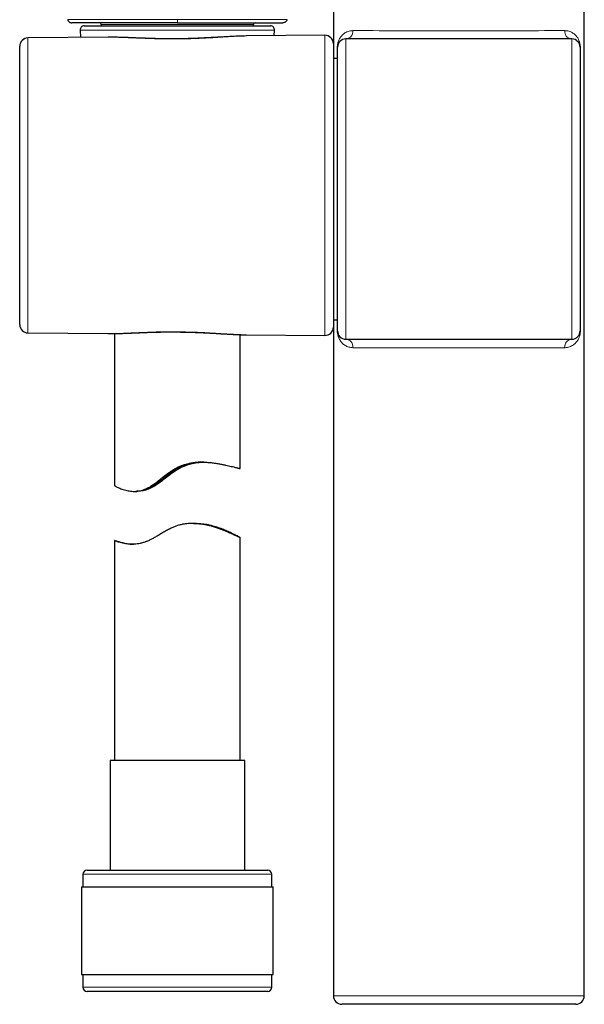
# Model space of a CAD drawing. Header units: millimetres. Extents: x 8 to 2230, y 12 to 2204.
# Tile 36 of 162: x 1058 to 1125, y 1592 to 1710. Entities that reach past the tile are written whole.
import ezdxf

# ---------------------------------------------------------------- set-up
doc = ezdxf.new("R2010")
doc.units = ezdxf.units.MM

msp = doc.modelspace()

# ---------------------------------------------------------------- linework, layer by layer
at = {"color": 7, "linetype": 'Continuous', "lineweight": 30}
for p, q in [((1095.43, 1712.84), (1095.43, 1706.76)), ((1125.43, 1592.84), (1125.43, 1712.84)), ((1065.15, 1708.36), (1065.19, 1707.5)), ((1065.65, 1708.89), (1087.9, 1708.89)), ((1067.68, 1709.05), (1067.68, 1708.89)), ((1085.88, 1708.89), (1085.88, 1709.05)), ((1088.37, 1707.71), (1088.4, 1708.36)), ((1068.49, 1707.53), (1058.92, 1707.45)), ((1068.5, 1707.53), (1068.49, 1707.53)), ((1085.05, 1707.68), (1084.81, 1707.67)), ((1094.42, 1707.76), (1085.05, 1707.68)), ((1095.43, 1706.76), (1095.43, 1672.85)), ((1123.93, 1707.32), (1096.93, 1707.32)), ((1057.93, 1673.16), (1057.93, 1706.45)), ((1095.93, 1672.39), (1095.93, 1706.32)), ((1124.93, 1706.32), (1124.93, 1672.39)), ((1095.93, 1704.99), (1095.43, 1704.99)), ((1095.43, 1673.72), (1095.93, 1673.72)), ((1095.43, 1672.85), (1095.43, 1592.84)), ((1058.92, 1672.16), (1068.48, 1672.08)), ((1068.48, 1672.08), (1068.49, 1672.08)), ((1069.28, 1672.08), (1069.28, 1653.9)), ((1084.28, 1655.94), (1084.28, 1671.95)), ((1084.99, 1671.93), (1085.04, 1671.93)), ((1085.04, 1671.93), (1094.42, 1671.85)), ((1096.93, 1671.39), (1123.93, 1671.39)), ((1071.6, 1653.2), (1071.95, 1653.2)), ((1078.69, 1649.37), (1078.56, 1649.37)), ((1078.82, 1649.37), (1078.69, 1649.37)), ((1079.02, 1649.37), (1078.89, 1649.37)), ((1069.28, 1647.32), (1069.28, 1621.01)), ((1084.28, 1621.01), (1084.28, 1647.68)), ((1068.73, 1621.01), (1068.73, 1607.89)), ((1084.83, 1621.01), (1068.73, 1621.01)), ((1084.83, 1607.89), (1084.83, 1621.01)), ((1065.98, 1607.89), (1087.57, 1607.89)), ((1087.57, 1607.89), (1087.58, 1607.89)), ((1065.48, 1607.39), (1065.48, 1605.89)), ((1088.08, 1605.89), (1088.08, 1607.39)), ((1065.3, 1605.89), (1065.3, 1595.39)), ((1065.3, 1605.89), (1088.24, 1605.89)), ((1088.24, 1605.89), (1088.25, 1605.89)), ((1088.25, 1595.39), (1088.25, 1605.89)), ((1065.3, 1595.39), (1088.24, 1595.39)), ((1065.48, 1595.39), (1065.48, 1593.89)), ((1088.08, 1593.89), (1088.08, 1595.39)), ((1088.24, 1595.39), (1088.25, 1595.39)), ((1087.58, 1593.39), (1065.98, 1593.39)), ((1124.43, 1591.84), (1096.43, 1591.84))]:
    msp.add_line(p, q, dxfattribs=at)
at = {"color": 252, "linetype": 'Continuous', "lineweight": 0}
for p, q in [((1088.4, 1708.36), (1065.15, 1708.36)), ((1067.68, 1709.05), (1085.88, 1709.05)), ((1058.92, 1707.45), (1058.92, 1672.16)), ((1094.42, 1671.85), (1094.42, 1707.76)), ((1096.93, 1707.32), (1096.93, 1671.39)), ((1123.93, 1671.39), (1123.93, 1707.32)), ((1095.9, 1704.99), (1095.9, 1706.32)), ((1095.93, 1706.32), (1095.9, 1706.32)), ((1124.93, 1706.32), (1124.96, 1706.32)), ((1124.96, 1706.32), (1124.96, 1672.39)), ((1095.9, 1672.39), (1095.9, 1673.72)), ((1095.9, 1672.39), (1095.93, 1672.39)), ((1124.96, 1672.39), (1124.93, 1672.39)), ((1123.09, 1670.39), (1097.77, 1670.39)), ((1088.08, 1607.39), (1065.48, 1607.39)), ((1065.48, 1593.89), (1088.08, 1593.89)), ((1095.43, 1592.84), (1125.43, 1592.84))]:
    msp.add_line(p, q, dxfattribs=at)
at = {"color": 7, "linetype": 'Continuous', "lineweight": 30}
for centre, radius, start, end in [((1067.48, 1709.05), 0.2, 0, 90), ((1086.08, 1709.05), 0.2, 90, 180), ((1065.65, 1708.39), 0.5, 90, 182.4813), ((1087.9, 1708.39), 0.5, 357.5187, 90), ((1058.93, 1706.45), 1, 90.5, 180), ((1094.43, 1706.76), 1, 0, 90.5), ((1096.93, 1706.32), 1, 90, 180), ((1123.93, 1706.32), 1, 0, 90), ((1058.93, 1673.16), 1, 180, 269.5), ((1094.43, 1672.85), 1, 269.5, 0), ((1096.93, 1672.39), 1, 180, 270), ((1123.93, 1672.39), 1, 270, 0), ((1065.98, 1607.39), 0.5, 90, 180), ((1087.58, 1607.39), 0.5, 0, 90), ((1065.98, 1593.89), 0.5, 180, 270), ((1087.58, 1593.89), 0.5, 270, 0), ((1096.43, 1592.84), 1, 180, 270), ((1124.43, 1592.84), 1, 270, 0)]:
    msp.add_arc(centre, radius, start, end, dxfattribs=at)
at = {"color": 252, "linetype": 'Continuous', "lineweight": 0}
for centre, radius, start, end in [((1096.83, 1708.25), 0.946, 280.4315, 3.9765), ((1124.03, 1708.25), 0.946, 176.0235, 259.5685), ((1096.85, 1670.47), 0.93, 355.4299, 84.8821), ((1124.01, 1670.47), 0.93, 95.1179, 184.5701)]:
    msp.add_arc(centre, radius, start, end, dxfattribs=at)
msp.add_ellipse((1110.43, 1708.32), major_axis=(15, 0), ratio=0.000615, start_param=3.708157, end_param=5.716621, dxfattribs=at)
at = {"color": 7, "linetype": 'Continuous', "lineweight": 30}
msp.add_open_spline([(1063.67, 1709.63), (1063.69, 1709.57), (1063.73, 1709.47), (1063.84, 1709.35), (1063.99, 1709.26), (1064.1, 1709.25), (1064.16, 1709.25)], degree=3, dxfattribs=at)
at = {"color": 252, "linetype": 'Continuous', "lineweight": 0}
for points, knots in [([(1063.67, 1709.63), (1063.67, 1709.63), (1063.68, 1709.63), (1063.71, 1709.63), (1063.77, 1709.63), (1063.87, 1709.63), (1063.98, 1709.63), (1064.12, 1709.63), (1064.27, 1709.63), (1064.44, 1709.63), (1064.62, 1709.63), (1064.83, 1709.63), (1065.08, 1709.63), (1065.39, 1709.63), (1065.75, 1709.63), (1066.17, 1709.63), (1066.64, 1709.63), (1067.16, 1709.63), (1067.68, 1709.63), (1068.21, 1709.63), (1068.71, 1709.63), (1069.18, 1709.63), (1069.61, 1709.63), (1070.06, 1709.63), (1070.52, 1709.63), (1070.99, 1709.63), (1071.47, 1709.63), (1071.95, 1709.63), (1072.48, 1709.63), (1073.06, 1709.63), (1073.72, 1709.63), (1074.44, 1709.63), (1075.21, 1709.63), (1075.99, 1709.63), (1076.51, 1709.63), (1076.78, 1709.63)], [0, 0, 0, 0, 0.032164, 0.061592, 0.091013, 0.116421, 0.141832, 0.166028, 0.190224, 0.213676, 0.237129, 0.260836, 0.284544, 0.316739, 0.348962, 0.381159, 0.419981, 0.456352, 0.492724, 0.526572, 0.560652, 0.586738, 0.612824, 0.639106, 0.665389, 0.69195, 0.718513, 0.745262, 0.772012, 0.805055, 0.838098, 0.878392, 0.91879, 0.959343, 1, 1, 1, 1]), ([(1089.88, 1709.63), (1089.88, 1709.63), (1089.87, 1709.63), (1089.84, 1709.63), (1089.77, 1709.63), (1089.68, 1709.63), (1089.57, 1709.63), (1089.43, 1709.63), (1089.26, 1709.63), (1089.04, 1709.63), (1088.78, 1709.63), (1088.51, 1709.63), (1088.25, 1709.63), (1087.99, 1709.63), (1087.7, 1709.63), (1087.37, 1709.63), (1087, 1709.63), (1086.59, 1709.63), (1086.19, 1709.63), (1085.78, 1709.63), (1085.31, 1709.63), (1084.84, 1709.63), (1084.37, 1709.63), (1083.94, 1709.63), (1083.49, 1709.63), (1083.03, 1709.63), (1082.56, 1709.63), (1082.09, 1709.63), (1081.6, 1709.63), (1081.07, 1709.63), (1080.5, 1709.63), (1079.83, 1709.63), (1079.11, 1709.63), (1078.34, 1709.63), (1077.56, 1709.63), (1077.04, 1709.63), (1076.78, 1709.63)], [0, 0, 0, 0, 0.035026, 0.064431, 0.093832, 0.117789, 0.141748, 0.165986, 0.190224, 0.225302, 0.254846, 0.284391, 0.308453, 0.332516, 0.356836, 0.381157, 0.414378, 0.442254, 0.470131, 0.498354, 0.526576, 0.560656, 0.586741, 0.612827, 0.639109, 0.665391, 0.691953, 0.718515, 0.745264, 0.772014, 0.805056, 0.838099, 0.878367, 0.918842, 0.959317, 1, 1, 1, 1]), ([(1076.78, 1709.63), (1076.78, 1709.6), (1076.78, 1709.55), (1076.78, 1709.47), (1076.78, 1709.4), (1076.78, 1709.35), (1076.78, 1709.3), (1076.78, 1709.26), (1076.78, 1709.25), (1076.78, 1709.25)], [0, 0, 0, 0, 0.127147, 0.254294, 0.381441, 0.508589, 0.635736, 0.762883, 1, 1, 1, 1]), ([(1095.9, 1706.32), (1095.9, 1706.35), (1095.9, 1706.42), (1095.91, 1706.53), (1095.92, 1706.64), (1095.95, 1706.77), (1095.98, 1706.91), (1096.03, 1707.05), (1096.09, 1707.2), (1096.18, 1707.38), (1096.3, 1707.56), (1096.42, 1707.71), (1096.56, 1707.85), (1096.73, 1707.98), (1096.93, 1708.11), (1097.18, 1708.22), (1097.44, 1708.29), (1097.64, 1708.31), (1097.76, 1708.31), (1097.77, 1708.31)], [0, 0, 0, 0, 0.019656, 0.039338, 0.063955, 0.088628, 0.128149, 0.16788, 0.207582, 0.281537, 0.355705, 0.430077, 0.504487, 0.578646, 0.679436, 0.780508, 0.881487, 0.982151, 1, 1, 1, 1]), ([(1123.09, 1708.31), (1123.17, 1708.31), (1123.34, 1708.3), (1123.58, 1708.25), (1123.81, 1708.17), (1124.02, 1708.06), (1124.2, 1707.93), (1124.37, 1707.78), (1124.51, 1707.63), (1124.64, 1707.45), (1124.75, 1707.26), (1124.82, 1707.08), (1124.87, 1706.93), (1124.9, 1706.81), (1124.93, 1706.68), (1124.95, 1706.55), (1124.96, 1706.43), (1124.96, 1706.37), (1124.96, 1706.33), (1124.96, 1706.32)], [0, 0, 0, 0, 0.089967, 0.180241, 0.270706, 0.361143, 0.451246, 0.531149, 0.611105, 0.690972, 0.763234, 0.835404, 0.866454, 0.897479, 0.92954, 0.961464, 0.977892, 0.994305, 1, 1, 1, 1]), ([(1084.81, 1707.67), (1084.79, 1707.67), (1084.65, 1707.67), (1084.37, 1707.66), (1083.97, 1707.65), (1083.56, 1707.63), (1083.12, 1707.6), (1082.67, 1707.58), (1082.21, 1707.55), (1081.74, 1707.52), (1081.26, 1707.49), (1080.77, 1707.46), (1080.27, 1707.44), (1079.78, 1707.41), (1079.28, 1707.39), (1078.78, 1707.37), (1078.31, 1707.35), (1077.87, 1707.34), (1077.45, 1707.33), (1077.04, 1707.32), (1076.53, 1707.32), (1075.99, 1707.32), (1075.43, 1707.32), (1074.93, 1707.33), (1074.43, 1707.34), (1073.83, 1707.36), (1073.14, 1707.38), (1072.4, 1707.41), (1071.78, 1707.44), (1071.26, 1707.46), (1070.8, 1707.48), (1070.36, 1707.5), (1069.83, 1707.51), (1069.35, 1707.53), (1068.91, 1707.53), (1068.66, 1707.53), (1068.53, 1707.53), (1068.5, 1707.53)], [0, 0, 0, 0, 0.004789, 0.03187, 0.058952, 0.087794, 0.116637, 0.145668, 0.1747, 0.204025, 0.23335, 0.262879, 0.292407, 0.320916, 0.349426, 0.378131, 0.406837, 0.430071, 0.453306, 0.476649, 0.499993, 0.539221, 0.567498, 0.595775, 0.624248, 0.652721, 0.69879, 0.745061, 0.783927, 0.812775, 0.841624, 0.870663, 0.899702, 0.946669, 0.970258, 0.993847, 1, 1, 1, 1]), ([(1068.49, 1672.08), (1068.57, 1672.08), (1068.77, 1672.08), (1069.11, 1672.08), (1069.51, 1672.09), (1069.92, 1672.1), (1070.34, 1672.11), (1070.78, 1672.13), (1071.23, 1672.15), (1071.7, 1672.17), (1072.19, 1672.19), (1072.69, 1672.21), (1073.2, 1672.23), (1073.72, 1672.25), (1074.25, 1672.27), (1074.79, 1672.28), (1075.32, 1672.29), (1075.83, 1672.29), (1076.34, 1672.29), (1076.85, 1672.29), (1077.33, 1672.28), (1077.77, 1672.27), (1078.18, 1672.26), (1078.59, 1672.25), (1079.09, 1672.23), (1079.62, 1672.21), (1080.17, 1672.18), (1080.65, 1672.15), (1081.13, 1672.12), (1081.7, 1672.09), (1082.35, 1672.05), (1083.03, 1672.01), (1083.66, 1671.98), (1084.24, 1671.95), (1084.69, 1671.94), (1084.93, 1671.94), (1084.99, 1671.93)], [0, 0, 0, 0, 0.016957, 0.044375, 0.071793, 0.099465, 0.127136, 0.15498, 0.182823, 0.212321, 0.241819, 0.271531, 0.301243, 0.331292, 0.361342, 0.391629, 0.421917, 0.449948, 0.477979, 0.506208, 0.534438, 0.557289, 0.58014, 0.603098, 0.626056, 0.664632, 0.692629, 0.720627, 0.74881, 0.776993, 0.822571, 0.86834, 0.906773, 0.945226, 0.987837, 1, 1, 1, 1]), ([(1097.77, 1670.39), (1097.69, 1670.4), (1097.52, 1670.4), (1097.28, 1670.46), (1097.05, 1670.54), (1096.84, 1670.65), (1096.66, 1670.78), (1096.5, 1670.92), (1096.35, 1671.08), (1096.23, 1671.26), (1096.12, 1671.45), (1096.04, 1671.63), (1095.99, 1671.78), (1095.96, 1671.9), (1095.93, 1672.03), (1095.91, 1672.16), (1095.9, 1672.28), (1095.9, 1672.34), (1095.9, 1672.38), (1095.9, 1672.39)], [0, 0, 0, 0, 0.089957, 0.180221, 0.270677, 0.361104, 0.451197, 0.53119, 0.611236, 0.691192, 0.763166, 0.835049, 0.866382, 0.897691, 0.930069, 0.962304, 0.978698, 0.995079, 1, 1, 1, 1]), ([(1124.96, 1672.39), (1124.96, 1672.36), (1124.96, 1672.29), (1124.95, 1672.17), (1124.94, 1672.06), (1124.91, 1671.93), (1124.88, 1671.8), (1124.83, 1671.66), (1124.77, 1671.5), (1124.68, 1671.33), (1124.56, 1671.15), (1124.44, 1670.99), (1124.3, 1670.86), (1124.13, 1670.72), (1123.92, 1670.59), (1123.68, 1670.49), (1123.42, 1670.42), (1123.22, 1670.39), (1123.1, 1670.39), (1123.09, 1670.39)], [0, 0, 0, 0, 0.0196635, 0.0393529, 0.0639901, 0.0886832, 0.1282728, 0.1680739, 0.2078446, 0.2819305, 0.3562297, 0.4307335, 0.5052743, 0.5795634, 0.6805007, 0.781722, 0.8828496, 0.9836587, 1, 1, 1, 1])]:
    msp.add_open_spline(points, degree=3, knots=knots, dxfattribs=at)
at = {"color": 7, "linetype": 'Continuous', "lineweight": 30}
for points, knots in [([(1076.78, 1709.25), (1076.6, 1709.25), (1076.25, 1709.25), (1075.73, 1709.25), (1075.2, 1709.25), (1074.67, 1709.25), (1074.15, 1709.25), (1073.62, 1709.25), (1073.1, 1709.25), (1072.6, 1709.25), (1072.12, 1709.25), (1071.66, 1709.25), (1071.2, 1709.25), (1070.75, 1709.25), (1070.31, 1709.25), (1069.87, 1709.25), (1069.44, 1709.25), (1068.92, 1709.25), (1068.41, 1709.25), (1067.91, 1709.25), (1067.49, 1709.25), (1067.12, 1709.25), (1066.79, 1709.25), (1066.51, 1709.25), (1066.24, 1709.25), (1065.95, 1709.25), (1065.65, 1709.25), (1065.35, 1709.25), (1065.09, 1709.25), (1064.89, 1709.25), (1064.73, 1709.25), (1064.58, 1709.25), (1064.45, 1709.25), (1064.32, 1709.25), (1064.23, 1709.25), (1064.18, 1709.25), (1064.16, 1709.25), (1064.16, 1709.25), (1064.16, 1709.25)], [0, 0, 0, 0, 0.028359, 0.056718, 0.085217, 0.113716, 0.142658, 0.171599, 0.200698, 0.229797, 0.256019, 0.28224, 0.308586, 0.334931, 0.361684, 0.388436, 0.415339, 0.442243, 0.486554, 0.516445, 0.546352, 0.576241, 0.598952, 0.621662, 0.644897, 0.668133, 0.699687, 0.731266, 0.762815, 0.786974, 0.811133, 0.834199, 0.857265, 0.888731, 0.92023, 0.951683, 0.975839, 1, 1, 1, 1]), ([(1076.78, 1709.25), (1076.95, 1709.25), (1077.3, 1709.25), (1077.83, 1709.25), (1078.35, 1709.25), (1078.88, 1709.25), (1079.4, 1709.25), (1079.93, 1709.25), (1080.45, 1709.25), (1080.95, 1709.25), (1081.43, 1709.25), (1081.89, 1709.25), (1082.35, 1709.25), (1082.8, 1709.25), (1083.24, 1709.25), (1083.68, 1709.25), (1084.11, 1709.25), (1084.63, 1709.25), (1085.14, 1709.25), (1085.64, 1709.25), (1086.06, 1709.25), (1086.43, 1709.25), (1086.76, 1709.25), (1087.04, 1709.25), (1087.31, 1709.25), (1087.6, 1709.25), (1087.9, 1709.25), (1088.21, 1709.25), (1088.46, 1709.25), (1088.66, 1709.25), (1088.82, 1709.25), (1088.97, 1709.25), (1089.1, 1709.25), (1089.23, 1709.25), (1089.32, 1709.25), (1089.38, 1709.25), (1089.39, 1709.25), (1089.39, 1709.25), (1089.39, 1709.25)], [0, 0, 0, 0, 0.028359, 0.056718, 0.085217, 0.113716, 0.142658, 0.171599, 0.200698, 0.229797, 0.256019, 0.28224, 0.308586, 0.334931, 0.361684, 0.388436, 0.415339, 0.442243, 0.486554, 0.516445, 0.546352, 0.576241, 0.598952, 0.621662, 0.644897, 0.668133, 0.699687, 0.731266, 0.762815, 0.786974, 0.811133, 0.834199, 0.857265, 0.888731, 0.92023, 0.951683, 0.975839, 1, 1, 1, 1]), ([(1089.88, 1709.63), (1089.86, 1709.57), (1089.82, 1709.47), (1089.71, 1709.35), (1089.56, 1709.26), (1089.45, 1709.25), (1089.39, 1709.25)], [0, 0, 0, 0, 0.250006, 0.50001, 0.750008, 1, 1, 1, 1]), ([(1084.8, 1707.67), (1084.8, 1707.67), (1084.69, 1707.67), (1084.46, 1707.67), (1084.12, 1707.65), (1083.77, 1707.64), (1083.41, 1707.62), (1083.05, 1707.6), (1082.69, 1707.59), (1082.32, 1707.56), (1081.94, 1707.54), (1081.57, 1707.52), (1081.19, 1707.5), (1080.8, 1707.48), (1080.42, 1707.46), (1080.03, 1707.44), (1079.64, 1707.42), (1079.24, 1707.4), (1078.85, 1707.39), (1078.46, 1707.37), (1078.07, 1707.36), (1077.67, 1707.35), (1077.28, 1707.34), (1076.88, 1707.34), (1076.49, 1707.34), (1076.09, 1707.33), (1075.7, 1707.34), (1075.3, 1707.34), (1074.91, 1707.34), (1074.52, 1707.35), (1074.13, 1707.36), (1073.75, 1707.37), (1073.36, 1707.38), (1072.97, 1707.4), (1072.59, 1707.41), (1072.21, 1707.43), (1071.83, 1707.44), (1071.45, 1707.46), (1071.08, 1707.47), (1070.71, 1707.49), (1070.35, 1707.5), (1069.99, 1707.51), (1069.64, 1707.52), (1069.29, 1707.53), (1068.95, 1707.53), (1068.68, 1707.53), (1068.54, 1707.53), (1068.5, 1707.53)], [0, 0, 0, 0, 0.000216, 0.024159, 0.048031, 0.07182, 0.095508, 0.119055, 0.142512, 0.165877, 0.189176, 0.212437, 0.235688, 0.258809, 0.281737, 0.30472, 0.327644, 0.350402, 0.372925, 0.3954, 0.417915, 0.440381, 0.462832, 0.4853, 0.507814, 0.530184, 0.552649, 0.575204, 0.597751, 0.620177, 0.642416, 0.664917, 0.687618, 0.710494, 0.733518, 0.756664, 0.779901, 0.8032, 0.826533, 0.84987, 0.873178, 0.896461, 0.92036, 0.944227, 0.968134, 0.992104, 1, 1, 1, 1]), ([(1068.49, 1672.08), (1068.54, 1672.08), (1068.7, 1672.08), (1068.98, 1672.08), (1069.32, 1672.08), (1069.67, 1672.09), (1070.03, 1672.1), (1070.39, 1672.11), (1070.75, 1672.12), (1071.12, 1672.14), (1071.49, 1672.15), (1071.87, 1672.17), (1072.25, 1672.18), (1072.63, 1672.2), (1073.02, 1672.21), (1073.4, 1672.23), (1073.79, 1672.24), (1074.18, 1672.25), (1074.58, 1672.26), (1074.97, 1672.27), (1075.36, 1672.27), (1075.76, 1672.27), (1076.15, 1672.27), (1076.55, 1672.27), (1076.94, 1672.27), (1077.34, 1672.26), (1077.73, 1672.26), (1078.12, 1672.25), (1078.52, 1672.24), (1078.91, 1672.22), (1079.3, 1672.21), (1079.69, 1672.19), (1080.08, 1672.17), (1080.47, 1672.15), (1080.85, 1672.13), (1081.23, 1672.11), (1081.61, 1672.09), (1081.98, 1672.06), (1082.36, 1672.04), (1082.72, 1672.02), (1083.09, 1672), (1083.38, 1671.99), (1083.56, 1671.98), (1083.62, 1671.98)], [0, 0, 0, 0, 0.0119732, 0.0379147, 0.063809, 0.089637, 0.1154255, 0.1412017, 0.1669983, 0.1924402, 0.2178783, 0.2432961, 0.2685864, 0.2936588, 0.3185123, 0.3434263, 0.3682316, 0.392964, 0.4176595, 0.4423476, 0.4668552, 0.4912622, 0.5157305, 0.5401912, 0.564565, 0.5888138, 0.6131426, 0.637609, 0.6620985, 0.6866405, 0.7112713, 0.735949, 0.7606374, 0.7855293, 0.8104772, 0.8354909, 0.8605801, 0.8857545, 0.9110241, 0.936399, 0.9618895, 0.9875068, 1, 1, 1, 1]), ([(1083.62, 1671.98), (1083.68, 1671.97), (1083.86, 1671.97), (1084.15, 1671.95), (1084.5, 1671.94), (1084.78, 1671.94), (1084.94, 1671.93), (1084.99, 1671.93)], [0, 0, 0, 0, 0.1284165, 0.3802038, 0.6318987, 0.8836678, 1, 1, 1, 1]), ([(1069.28, 1653.9), (1069.28, 1653.89), (1069.28, 1653.89), (1069.33, 1653.85), (1069.43, 1653.79), (1069.58, 1653.71), (1069.78, 1653.62), (1070.01, 1653.52), (1070.29, 1653.42), (1070.59, 1653.33), (1070.88, 1653.27), (1071.17, 1653.22), (1071.48, 1653.2), (1071.78, 1653.2), (1072.07, 1653.23), (1072.34, 1653.28), (1072.61, 1653.35), (1072.89, 1653.45), (1073.16, 1653.57), (1073.43, 1653.72), (1073.7, 1653.88), (1074.03, 1654.11), (1074.43, 1654.4), (1074.87, 1654.75), (1075.3, 1655.09), (1075.7, 1655.4), (1076.11, 1655.68), (1076.51, 1655.93), (1076.91, 1656.13), (1077.31, 1656.3), (1077.73, 1656.43), (1078.14, 1656.54), (1078.56, 1656.62), (1078.98, 1656.67), (1079.39, 1656.69), (1079.84, 1656.7), (1080.31, 1656.68), (1080.81, 1656.64), (1081.28, 1656.58), (1081.73, 1656.51), (1082.15, 1656.43), (1082.54, 1656.35), (1082.9, 1656.27), (1083.23, 1656.19), (1083.5, 1656.13), (1083.72, 1656.07), (1083.89, 1656.03), (1084.03, 1655.99), (1084.14, 1655.96), (1084.22, 1655.94), (1084.27, 1655.94), (1084.27, 1655.94), (1084.27, 1655.94)], [0, 0, 0, 0, 0.014549, 0.03919, 0.064029, 0.089258, 0.113578, 0.13805, 0.16275, 0.187762, 0.205906, 0.224142, 0.242476, 0.26095, 0.27466, 0.288463, 0.302364, 0.316391, 0.330089, 0.343891, 0.357766, 0.371704, 0.396013, 0.420435, 0.442058, 0.463728, 0.483414, 0.503196, 0.52071, 0.538381, 0.5562, 0.574187, 0.591675, 0.609299, 0.627035, 0.644888, 0.668128, 0.691545, 0.715293, 0.739193, 0.762847, 0.786639, 0.810644, 0.83494, 0.86066, 0.881122, 0.901678, 0.920701, 0.939801, 0.962113, 0.983021, 1, 1, 1, 1]), ([(1079.93, 1656.69), (1079.82, 1656.69), (1079.57, 1656.68), (1079.18, 1656.64), (1078.77, 1656.57), (1078.35, 1656.48), (1077.94, 1656.35), (1077.53, 1656.19), (1077.13, 1656), (1076.71, 1655.76), (1076.27, 1655.46), (1075.76, 1655.08), (1075.26, 1654.69), (1074.75, 1654.3), (1074.34, 1654.01), (1073.98, 1653.78), (1073.66, 1653.61), (1073.33, 1653.46), (1073.01, 1653.35), (1072.68, 1653.27), (1072.36, 1653.22), (1072.12, 1653.2), (1071.99, 1653.21), (1071.95, 1653.21)], [0, 0, 0, 0, 0.039452, 0.085904, 0.132666, 0.179821, 0.226052, 0.272717, 0.319778, 0.367272, 0.428085, 0.489221, 0.571472, 0.633684, 0.696165, 0.737037, 0.778164, 0.819606, 0.861511, 0.902455, 0.943825, 0.985527, 1, 1, 1, 1]), ([(1073.03, 1653.43), (1073.03, 1653.43), (1073.05, 1653.43), (1073.12, 1653.45), (1073.23, 1653.49), (1073.37, 1653.55), (1073.55, 1653.63), (1073.74, 1653.73), (1073.92, 1653.84), (1074.1, 1653.95), (1074.28, 1654.07), (1074.5, 1654.22), (1074.75, 1654.4), (1075.04, 1654.62), (1075.34, 1654.85), (1075.65, 1655.09), (1075.97, 1655.33), (1076.3, 1655.57), (1076.65, 1655.8), (1077, 1656), (1077.34, 1656.16), (1077.62, 1656.28), (1077.86, 1656.36), (1078.1, 1656.44), (1078.38, 1656.51), (1078.65, 1656.57), (1078.87, 1656.61), (1079.07, 1656.64), (1079.27, 1656.66), (1079.47, 1656.68), (1079.66, 1656.69), (1079.79, 1656.69), (1079.86, 1656.7), (1079.87, 1656.7)], [0, 0, 0, 0, 0.034856, 0.073649, 0.112961, 0.147834, 0.186695, 0.226133, 0.253215, 0.2805, 0.307957, 0.335593, 0.374196, 0.413107, 0.452825, 0.492766, 0.533054, 0.573562, 0.614899, 0.656632, 0.691337, 0.726402, 0.747705, 0.769098, 0.803819, 0.83894, 0.860278, 0.881703, 0.909288, 0.937073, 0.965033, 0.993188, 1, 1, 1, 1]), ([(1079.8, 1656.7), (1079.74, 1656.7), (1079.61, 1656.69), (1079.39, 1656.68), (1079.16, 1656.67), (1078.91, 1656.64), (1078.65, 1656.61), (1078.38, 1656.56), (1078.11, 1656.5), (1077.83, 1656.43), (1077.55, 1656.34), (1077.29, 1656.24), (1077.03, 1656.13), (1076.78, 1656), (1076.49, 1655.84), (1076.18, 1655.65), (1075.85, 1655.41), (1075.52, 1655.17), (1075.2, 1654.92), (1074.89, 1654.67), (1074.59, 1654.43), (1074.29, 1654.2), (1074.04, 1654.02), (1073.84, 1653.89), (1073.69, 1653.78), (1073.54, 1653.7), (1073.41, 1653.62), (1073.3, 1653.56), (1073.2, 1653.51), (1073.12, 1653.48), (1073.07, 1653.45), (1073.03, 1653.43), (1073.03, 1653.43), (1073.03, 1653.43)], [0, 0, 0, 0, 0.030949, 0.0614, 0.092077, 0.123113, 0.154652, 0.183741, 0.213056, 0.242854, 0.272904, 0.30029, 0.327886, 0.355663, 0.383635, 0.423791, 0.464271, 0.505562, 0.547083, 0.589123, 0.631448, 0.674876, 0.718812, 0.746338, 0.774069, 0.801997, 0.83016, 0.857697, 0.88546, 0.913423, 0.941611, 0.976463, 1, 1, 1, 1]), ([(1079.02, 1649.37), (1079.08, 1649.37), (1079.3, 1649.37), (1079.68, 1649.34), (1080.14, 1649.28), (1080.58, 1649.2), (1080.98, 1649.1), (1081.34, 1649), (1081.67, 1648.89), (1081.99, 1648.78), (1082.29, 1648.67), (1082.57, 1648.55), (1082.85, 1648.43), (1083.12, 1648.3), (1083.36, 1648.19), (1083.56, 1648.09), (1083.71, 1648.01), (1083.85, 1647.94), (1083.98, 1647.87), (1084.08, 1647.81), (1084.17, 1647.76), (1084.23, 1647.72), (1084.27, 1647.7), (1084.28, 1647.68), (1084.27, 1647.68), (1084.22, 1647.7), (1084.13, 1647.73), (1083.99, 1647.8), (1083.81, 1647.88), (1083.59, 1647.98), (1083.34, 1648.09), (1083.05, 1648.22), (1082.72, 1648.36), (1082.34, 1648.52), (1081.92, 1648.68), (1081.46, 1648.84), (1080.99, 1648.99), (1080.56, 1649.11), (1080.18, 1649.19), (1079.83, 1649.26), (1079.46, 1649.32), (1079.08, 1649.35), (1078.69, 1649.37), (1078.3, 1649.37), (1077.9, 1649.34), (1077.49, 1649.28), (1077.1, 1649.2), (1076.71, 1649.08), (1076.32, 1648.93), (1075.91, 1648.74), (1075.47, 1648.51), (1075.01, 1648.24), (1074.58, 1647.98), (1074.17, 1647.74), (1073.78, 1647.53), (1073.41, 1647.34), (1073.05, 1647.18), (1072.69, 1647.06), (1072.33, 1646.97), (1071.99, 1646.91), (1071.66, 1646.88), (1071.35, 1646.88), (1071.06, 1646.89), (1070.75, 1646.92), (1070.43, 1646.97), (1070.12, 1647.03), (1069.85, 1647.11), (1069.63, 1647.17), (1069.47, 1647.23), (1069.37, 1647.27), (1069.31, 1647.3), (1069.28, 1647.31), (1069.28, 1647.32), (1069.28, 1647.32)], [0, 0, 0, 0, 0.005816, 0.020596, 0.035507, 0.05052, 0.065633, 0.078395, 0.091199, 0.104243, 0.117328, 0.130349, 0.14341, 0.159114, 0.174893, 0.186558, 0.198223, 0.210025, 0.221828, 0.234114, 0.246445, 0.259026, 0.271659, 0.284254, 0.296901, 0.313525, 0.330269, 0.347149, 0.364302, 0.380951, 0.397702, 0.414655, 0.431705, 0.449933, 0.468386, 0.486953, 0.505755, 0.521269, 0.532968, 0.544666, 0.556545, 0.568422, 0.580287, 0.592231, 0.604256, 0.616383, 0.628265, 0.640256, 0.652346, 0.66453, 0.680662, 0.696866, 0.711827, 0.72683, 0.740193, 0.753615, 0.766374, 0.779248, 0.792243, 0.805367, 0.818091, 0.830904, 0.843785, 0.856734, 0.874954, 0.893438, 0.912051, 0.930929, 0.949573, 0.964418, 0.979336, 0.993145, 1, 1, 1, 1]), ([(1078.69, 1649.37), (1078.72, 1649.37), (1078.83, 1649.37), (1079, 1649.36), (1079.22, 1649.35), (1079.43, 1649.33), (1079.63, 1649.31), (1079.81, 1649.29), (1079.98, 1649.26), (1080.13, 1649.23), (1080.26, 1649.21), (1080.36, 1649.19), (1080.44, 1649.17), (1080.5, 1649.16), (1080.52, 1649.16), (1080.52, 1649.16), (1080.52, 1649.16)], [0, 0, 0, 0, 0.0251668, 0.0964843, 0.1683432, 0.2406269, 0.3134387, 0.3916072, 0.4702882, 0.5497606, 0.6303189, 0.7109326, 0.7921287, 0.8742389, 0.9576086, 1, 1, 1, 1]), ([(1069.28, 1647.32), (1069.29, 1647.32), (1069.31, 1647.31), (1069.41, 1647.29), (1069.56, 1647.24), (1069.75, 1647.19), (1069.96, 1647.13), (1070.2, 1647.07), (1070.45, 1647.01), (1070.72, 1646.96), (1071, 1646.92), (1071.27, 1646.89), (1071.47, 1646.89), (1071.55, 1646.89)], [0, 0, 0, 0, 0.105534, 0.212678, 0.320633, 0.430224, 0.526267, 0.614757, 0.703651, 0.781437, 0.859512, 0.942815, 1, 1, 1, 1])]:
    msp.add_open_spline(points, degree=3, knots=knots, dxfattribs=at)

doc.saveas('drawing.dxf')
